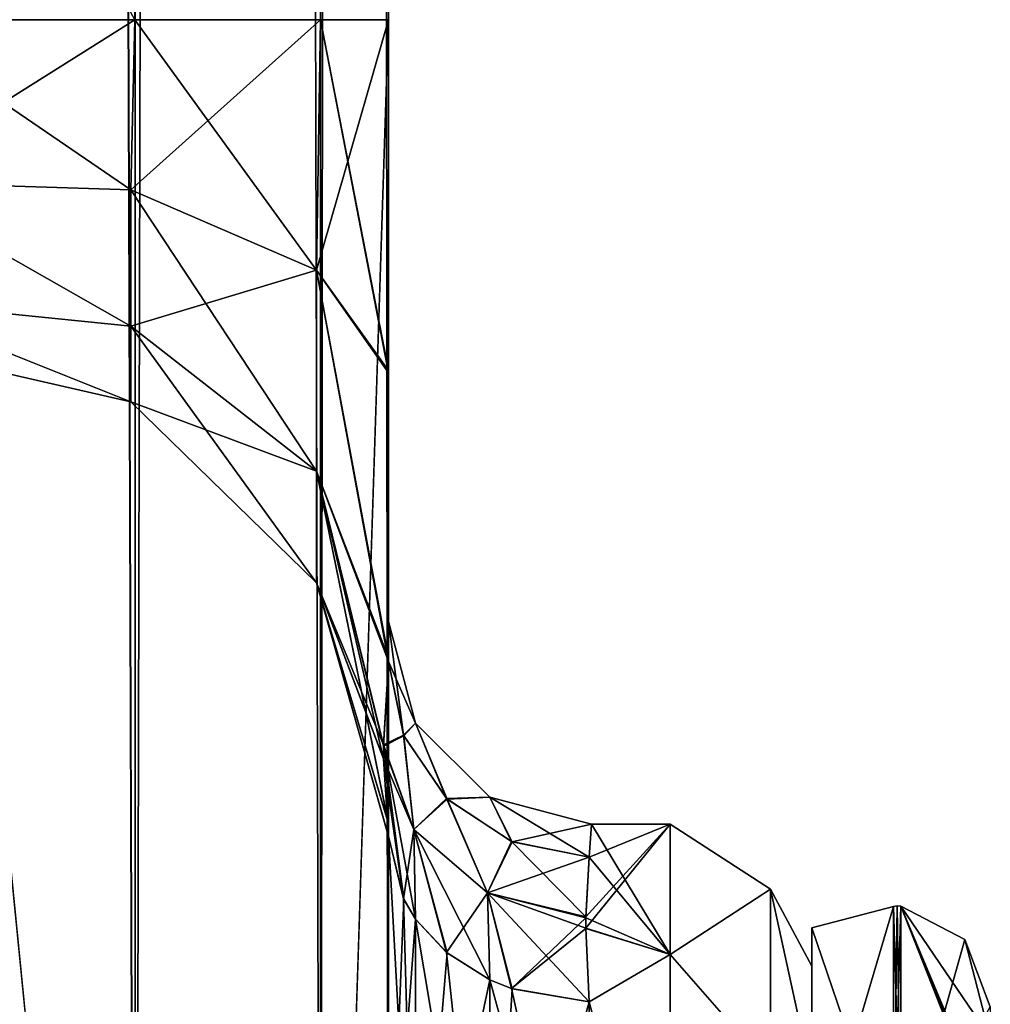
# Model space of a CAD drawing. Extents: x -23 to 700, y -2000 to 0.
# Tile 95 of 210: x 670 to 694, y -1952 to -1928. Entities that reach past the tile are written whole.
import ezdxf

# ---------------------------------------------------------------- set-up
doc = ezdxf.new("R2010")
doc.units = 0
doc.header["$LTSCALE"] = 72.417309
for name, color, linetype in [('1013', 7, 'CONTINUOUS'), ('1015', 7, 'CONTINUOUS'), ('1017', 7, 'CONTINUOUS'), ('1023', 7, 'CONTINUOUS'), ('1027', 7, 'CONTINUOUS'), ('1030', 7, 'CONTINUOUS'), ('1051', 7, 'CONTINUOUS'), ('1052', 7, 'CONTINUOUS'), ('1059', 7, 'CONTINUOUS'), ('1060', 7, 'CONTINUOUS'), ('1061', 7, 'CONTINUOUS'), ('1062', 7, 'CONTINUOUS'), ('1067', 7, 'CONTINUOUS'), ('1068', 7, 'CONTINUOUS'), ('122', 7, 'CONTINUOUS'), ('126', 7, 'CONTINUOUS'), ('127', 7, 'CONTINUOUS'), ('128', 7, 'CONTINUOUS'), ('129', 7, 'CONTINUOUS'), ('132', 7, 'CONTINUOUS'), ('133', 7, 'CONTINUOUS')]:
    doc.layers.add(name, color=color, linetype=linetype)

msp = doc.modelspace()

# ---------------------------------------------------------------- linework, layer by layer
at = {"layer": '1013', "linetype": 'CONTINUOUS'}
for points in [[(679.55, -1936.864, 1.951), (679.55, -1942.999, 0), (679.55, -1928.15), (679.55, -1936.864, 1.951)], [(679.55, -1928.15), (679.55, -1942.999, 0), (679.55, -1936.86, -1.949), (679.55, -1928.15)], [(679.55, -1980, 41), (679.55, -1983.743, 39.994), (679.55, -1928.15, 41), (679.55, -1980, 41)], [(679.55, -1928.15, 41), (679.55, -1983.743, 39.994), (679.55, -1936.803, 39.077), (679.55, -1928.15, 41)], [(679.55, -1928.15, -41), (679.55, -1936.813, -39.073), (679.55, -1980, -41), (679.55, -1928.15, -41)], [(679.55, -1983.743, 39.994), (679.55, -1986.496, 37.24), (679.55, -1936.803, 39.077), (679.55, -1983.743, 39.994)], [(679.55, -1936.803, 39.077), (679.55, -1986.496, 37.24), (679.55, -1943.895, 33.628), (679.55, -1936.803, 39.077)], [(679.55, -1936.813, -39.073), (679.55, -1943.909, -33.611), (679.55, -1986.496, -37.24), (679.55, -1936.813, -39.073)], [(679.55, -1980, -41), (679.55, -1936.813, -39.073), (679.55, -1983.743, -39.994), (679.55, -1980, -41)], [(679.55, -1983.743, -39.994), (679.55, -1936.813, -39.073), (679.55, -1986.496, -37.24), (679.55, -1983.743, -39.994)], [(679.55, -1942.999, 0), (679.55, -1943.98, -7.473), (679.55, -1936.86, -1.949), (679.55, -1942.999, 0)], [(679.55, -1943.98, 7.475), (679.55, -1942.999, 0), (679.55, -1936.864, 1.951), (679.55, -1943.98, 7.475)], [(679.55, -1986.496, 37.24), (679.55, -1987.5, 33.5), (679.55, -1943.895, 33.628), (679.55, -1986.496, 37.24)], [(679.55, -1943.895, 33.628), (679.55, -1987.5, 33.5), (679.55, -1973.631, 28.949), (679.55, -1943.895, 33.628)], [(679.55, -1947.982, 25.678), (679.55, -1943.895, 33.628), (679.55, -1959.358, 26.092), (679.55, -1947.982, 25.678)], [(679.55, -1959.358, 26.092), (679.55, -1943.895, 33.628), (679.55, -1973.631, 28.949), (679.55, -1959.358, 26.092)], [(679.55, -1943.909, -33.611), (679.55, -1947.99, -25.644), (679.55, -1987.5, -33.5), (679.55, -1943.909, -33.611)], [(679.55, -1986.496, -37.24), (679.55, -1943.909, -33.611), (679.55, -1987.5, -33.5), (679.55, -1986.496, -37.24)], [(679.55, -1948.302, 16.713), (679.55, -1947.982, 25.678), (679.55, -1959.358, 26.092), (679.55, -1948.302, 16.713)], [(679.55, -1947.99, -25.644), (679.55, -1948.295, -16.706), (679.55, -1959.359, -26.093), (679.55, -1947.99, -25.644)], [(679.55, -1987.5, -33.5), (679.55, -1947.99, -25.644), (679.55, -1973.632, -28.948), (679.55, -1987.5, -33.5)], [(679.55, -1973.632, -28.948), (679.55, -1947.99, -25.644), (679.55, -1959.359, -26.093), (679.55, -1973.632, -28.948)]]:
    msp.add_3dface(points, dxfattribs=at)
at = {"layer": '1015', "linetype": 'CONTINUOUS'}
for points in [[(690, -1951.5, 0), (690, -1954.269, 10.281), (690, -1992.5, 0), (690, -1951.5, 0)], [(690, -1954.269, -10.281), (690, -1951.5, 0), (690, -1989.731, -10.281), (690, -1954.269, -10.281)], [(690, -1989.731, -10.281), (690, -1951.5, 0), (690, -1992.5, 0), (690, -1989.731, -10.281)]]:
    msp.add_3dface(points, dxfattribs=at)
at = {"layer": '1017', "linetype": 'CONTINUOUS'}
for points in [[(684.418, -1950.566, 10.797), (686.5, -1948, 0), (684.416, -1950.284, 10.218), (684.418, -1950.566, 10.797)], [(684.416, -1950.284, 10.218), (686.5, -1948, 0), (684.5, -1948.811, 6.186), (684.416, -1950.284, 10.218)], [(686.5, -1951.215, 12), (686.5, -1948, 0), (684.418, -1950.566, 10.797), (686.5, -1951.215, 12)], [(684.556, -1948), (686.5, -1951.215, -12), (684.5, -1948.811, -6.186), (684.556, -1948)], [(684.5, -1948.811, 6.186), (686.5, -1948, 0), (684.556, -1948), (684.5, -1948.811, 6.186)], [(686.5, -1948, 0), (686.5, -1951.215, -12), (684.556, -1948), (686.5, -1948, 0)], [(684.5, -1948.811, -6.186), (686.5, -1951.215, -12), (684.416, -1950.306, -10.265), (684.5, -1948.811, -6.186)], [(684.416, -1950.306, -10.265), (686.5, -1951.215, -12), (684.418, -1950.569, -10.804), (684.416, -1950.306, -10.265)], [(684.5, -1952.383, 13.826), (686.5, -1951.215, 12), (684.418, -1950.566, 10.797), (684.5, -1952.383, 13.826)], [(684.418, -1950.569, -10.804), (686.5, -1951.215, -12), (684.5, -1952.383, -13.826), (684.418, -1950.569, -10.804)], [(686.5, -1951.215, -12), (686.5, -1960, -20.785), (684.5, -1952.383, -13.826), (686.5, -1951.215, -12)], [(686.5, -1960, 20.785), (686.5, -1951.215, 12), (684.5, -1952.383, 13.826), (686.5, -1960, 20.785)], [(684.5, -1952.383, -13.826), (686.5, -1960, -20.785), (684.553, -1960.946, -21.303), (684.5, -1952.383, -13.826)], [(684.553, -1960.946, 21.303), (686.5, -1960, 20.785), (684.5, -1952.383, 13.826), (684.553, -1960.946, 21.303)]]:
    msp.add_3dface(points, dxfattribs=at)
at = {"layer": '1023', "linetype": 'CONTINUOUS'}
for points in [[(667.05, -1980, -53.5), (667, -1916.55, -53.5), (673.3, -20, -51.825), (667.05, -1980, -53.5)], [(673.3, -1980, -51.825), (667.05, -1980, -53.5), (673.3, -20, -51.825), (673.3, -1980, -51.825)], [(677.875, -1980, -47.25), (673.3, -1980, -51.825), (677.875, -20, -47.25), (677.875, -1980, -47.25)], [(677.875, -20, -47.25), (673.3, -1980, -51.825), (673.3, -20, -51.825), (677.875, -20, -47.25)], [(679.55, -20, -41), (679.55, -71.85, -41), (677.875, -1980, -47.25), (679.55, -20, -41)], [(679.55, -20, -41), (677.875, -1980, -47.25), (677.875, -20, -47.25), (679.55, -20, -41)], [(673.294, -1928.15, -30.171), (677.875, -1928.15, -34.75), (673.317, -71.85, -30.185), (673.294, -1928.15, -30.171)], [(673.317, -71.85, -30.185), (677.875, -1928.15, -34.75), (677.888, -71.85, -34.773), (673.317, -71.85, -30.185)], [(679.55, -71.85, -41), (679.55, -1928.15, -41), (677.875, -1980, -47.25), (679.55, -71.85, -41)], [(677.875, -1928.15, -34.75), (679.55, -1928.15, -41), (677.888, -71.85, -34.773), (677.875, -1928.15, -34.75)], [(679.55, -1928.15, -41), (679.55, -71.85, -41), (677.888, -71.85, -34.773), (679.55, -1928.15, -41)], [(667, -1916.55, -28.5), (667.05, -1928.15, -28.5), (673.294, -1928.15, -30.171), (667, -1916.55, -28.5)], [(679.55, -1928.15, -41), (679.55, -1980, -41), (677.875, -1980, -47.25), (679.55, -1928.15, -41)]]:
    msp.add_3dface(points, dxfattribs=at)
at = {"layer": '1027', "linetype": 'CONTINUOUS'}
for points in [[(667.05, -20, 53.5), (667, -83.45, 53.5), (673.3, -1980, 51.825), (667.05, -20, 53.5)], [(673.3, -20, 51.825), (667.05, -20, 53.5), (673.3, -1980, 51.825), (673.3, -20, 51.825)], [(677.875, -20, 47.25), (673.3, -20, 51.825), (677.875, -1980, 47.25), (677.875, -20, 47.25)], [(677.875, -1980, 47.25), (673.3, -20, 51.825), (673.3, -1980, 51.825), (677.875, -1980, 47.25)], [(679.55, -1928.15, 41), (679.55, -71.85, 41), (677.875, -20, 47.25), (679.55, -1928.15, 41)], [(679.55, -1980, 41), (679.55, -1928.15, 41), (677.875, -20, 47.25), (679.55, -1980, 41)], [(679.55, -1980, 41), (677.875, -20, 47.25), (677.875, -1980, 47.25), (679.55, -1980, 41)], [(673.294, -1928.15, 30.171), (667.05, -1928.15, 28.5), (667.05, -71.85, 28.5), (673.294, -1928.15, 30.171)], [(673.317, -71.85, 30.185), (673.294, -1928.15, 30.171), (667.05, -71.85, 28.5), (673.317, -71.85, 30.185)], [(677.875, -1928.15, 34.75), (673.294, -1928.15, 30.171), (673.317, -71.85, 30.185), (677.875, -1928.15, 34.75)], [(677.888, -71.85, 34.773), (677.875, -1928.15, 34.75), (673.317, -71.85, 30.185), (677.888, -71.85, 34.773)], [(679.55, -71.85, 41), (679.55, -1928.15, 41), (677.875, -1928.15, 34.75), (679.55, -71.85, 41)], [(679.55, -71.85, 41), (677.875, -1928.15, 34.75), (677.888, -71.85, 34.773), (679.55, -71.85, 41)], [(667, -83.45, 53.5), (667, -1916.55, 53.5), (673.3, -1980, 51.825), (667, -83.45, 53.5)], [(667, -1916.55, 53.5), (667.05, -1980, 53.5), (673.3, -1980, 51.825), (667, -1916.55, 53.5)]]:
    msp.add_3dface(points, dxfattribs=at)
at = {"layer": '1030', "linetype": 'CONTINUOUS'}
for points in [[(667.05, -1928.15, -12.5), (667.05, -71.85, -12.5), (673.294, -1928.15, -10.829), (667.05, -1928.15, -12.5)], [(667.05, -71.85, -12.5), (673.317, -71.85, -10.815), (673.294, -1928.15, -10.829), (667.05, -71.85, -12.5)], [(673.294, -1928.15, -10.829), (673.317, -71.85, -10.815), (677.875, -1928.15, -6.25), (673.294, -1928.15, -10.829)], [(673.294, -1928.15, 10.829), (677.875, -1928.15, 6.25), (673.317, -71.85, 10.815), (673.294, -1928.15, 10.829)], [(673.317, -71.85, -10.815), (677.888, -71.85, -6.227), (677.875, -1928.15, -6.25), (673.317, -71.85, -10.815)], [(673.317, -71.85, 10.815), (677.875, -1928.15, 6.25), (677.888, -71.85, 6.227), (673.317, -71.85, 10.815)], [(679.55, -71.85), (679.55, -1928.15), (677.875, -1928.15, -6.25), (679.55, -71.85)], [(677.888, -71.85, -6.227), (679.55, -71.85), (677.875, -1928.15, -6.25), (677.888, -71.85, -6.227)], [(677.875, -1928.15, 6.25), (679.55, -1928.15), (677.888, -71.85, 6.227), (677.875, -1928.15, 6.25)], [(679.55, -1928.15), (679.55, -71.85), (677.888, -71.85, 6.227), (679.55, -1928.15)], [(667, -1916.55, 12.5), (667.05, -1928.15, 12.5), (673.294, -1928.15, 10.829), (667, -1916.55, 12.5)]]:
    msp.add_3dface(points, dxfattribs=at)
at = {"layer": '1051', "linetype": 'CONTINUOUS'}
for points in [[(666.937, -1932.15, 27.428), (667.05, -1928.15, 28.5), (673.194, -1932.346, 29.214), (666.937, -1932.15, 27.428)], [(673.294, -1928.15, 10.829), (667.05, -1928.15, 12.5), (666.937, -1932.15, 13.572), (673.294, -1928.15, 10.829)], [(673.294, -1928.15, 10.829), (666.937, -1932.15, 13.572), (673.194, -1932.346, 11.786), (673.294, -1928.15, 10.829)], [(667.05, -1928.15, 28.5), (673.294, -1928.15, 30.171), (673.194, -1932.346, 29.214), (667.05, -1928.15, 28.5)], [(673.194, -1932.346, 29.214), (673.294, -1928.15, 30.171), (677.775, -1934.333, 33.339), (673.194, -1932.346, 29.214)], [(677.875, -1928.15, 6.25), (673.294, -1928.15, 10.829), (673.194, -1932.346, 11.786), (677.875, -1928.15, 6.25)], [(677.875, -1928.15, 6.25), (673.194, -1932.346, 11.786), (677.775, -1934.333, 7.661), (677.875, -1928.15, 6.25)], [(673.294, -1928.15, 30.171), (677.875, -1928.15, 34.75), (677.775, -1934.333, 33.339), (673.294, -1928.15, 30.171)], [(679.55, -1936.864, 1.951), (679.55, -1928.15), (677.775, -1934.333, 7.661), (679.55, -1936.864, 1.951)], [(679.55, -1928.15), (677.875, -1928.15, 6.25), (677.775, -1934.333, 7.661), (679.55, -1928.15)], [(677.875, -1928.15, 34.75), (679.55, -1936.803, 39.077), (677.775, -1934.333, 33.339), (677.875, -1928.15, 34.75)], [(679.55, -1928.15, 41), (679.55, -1936.803, 39.077), (677.875, -1928.15, 34.75), (679.55, -1928.15, 41)], [(666.937, -1932.15, 13.572), (666.937, -1935.078, 16.5), (673.194, -1935.711, 14.47), (666.937, -1932.15, 13.572)], [(673.194, -1932.346, 11.786), (666.937, -1932.15, 13.572), (673.194, -1935.711, 14.47), (673.194, -1932.346, 11.786)], [(666.937, -1935.078, 24.5), (666.937, -1932.15, 27.428), (673.194, -1935.711, 26.53), (666.937, -1935.078, 24.5)], [(673.194, -1935.711, 26.53), (666.937, -1932.15, 27.428), (673.194, -1932.346, 29.214), (673.194, -1935.711, 26.53)], [(673.194, -1932.346, 11.786), (673.194, -1935.711, 14.47), (677.775, -1934.333, 7.661), (673.194, -1932.346, 11.786)], [(673.194, -1935.711, 26.53), (673.194, -1932.346, 29.214), (677.775, -1939.291, 29.385), (673.194, -1935.711, 26.53)], [(673.194, -1932.346, 29.214), (677.775, -1934.333, 33.339), (677.775, -1939.291, 29.385), (673.194, -1932.346, 29.214)], [(673.194, -1935.711, 14.47), (677.775, -1939.291, 11.615), (677.775, -1934.333, 7.661), (673.194, -1935.711, 14.47)], [(679.55, -1943.98, 7.475), (679.55, -1936.864, 1.951), (677.775, -1934.333, 7.661), (679.55, -1943.98, 7.475)], [(677.775, -1939.291, 11.615), (679.55, -1943.98, 7.475), (677.775, -1934.333, 7.661), (677.775, -1939.291, 11.615)], [(679.55, -1936.803, 39.077), (679.55, -1943.895, 33.628), (677.775, -1934.333, 33.339), (679.55, -1936.803, 39.077)], [(677.775, -1934.333, 33.339), (679.55, -1943.895, 33.628), (677.775, -1939.291, 29.385), (677.775, -1934.333, 33.339)], [(666.937, -1935.078, 16.5), (666.937, -1936.15, 20.5), (673.194, -1937.579, 18.348), (666.937, -1935.078, 16.5)], [(673.194, -1935.711, 14.47), (666.937, -1935.078, 16.5), (673.194, -1937.579, 18.348), (673.194, -1935.711, 14.47)], [(666.937, -1936.15, 20.5), (666.937, -1935.078, 24.5), (673.194, -1937.579, 22.652), (666.937, -1936.15, 20.5)], [(673.194, -1937.579, 22.652), (666.937, -1935.078, 24.5), (673.194, -1935.711, 26.53), (673.194, -1937.579, 22.652)], [(673.194, -1935.711, 14.47), (673.194, -1937.579, 18.348), (677.775, -1939.291, 11.615), (673.194, -1935.711, 14.47)], [(673.194, -1937.579, 22.652), (673.194, -1935.711, 26.53), (677.775, -1942.043, 23.671), (673.194, -1937.579, 22.652)], [(673.194, -1935.711, 26.53), (677.775, -1939.291, 29.385), (677.775, -1942.043, 23.671), (673.194, -1935.711, 26.53)], [(673.194, -1937.579, 18.348), (666.937, -1936.15, 20.5), (673.194, -1937.579, 22.652), (673.194, -1937.579, 18.348)], [(673.194, -1937.579, 18.348), (673.194, -1937.579, 22.652), (677.775, -1942.043, 17.329), (673.194, -1937.579, 18.348)], [(673.194, -1937.579, 18.348), (677.775, -1942.043, 17.329), (677.775, -1939.291, 11.615), (673.194, -1937.579, 18.348)], [(673.194, -1937.579, 22.652), (677.775, -1942.043, 23.671), (677.775, -1942.043, 17.329), (673.194, -1937.579, 22.652)], [(679.426, -1946.043, 12.215), (679.55, -1943.98, 7.475), (677.775, -1939.291, 11.615), (679.426, -1946.043, 12.215)], [(679.55, -1943.895, 33.628), (679.55, -1947.982, 25.678), (677.775, -1939.291, 29.385), (679.55, -1943.895, 33.628)], [(677.775, -1939.291, 29.385), (679.55, -1947.982, 25.678), (677.775, -1942.043, 23.671), (677.775, -1939.291, 29.385)], [(677.775, -1942.043, 17.329), (679.426, -1946.043, 12.215), (677.775, -1939.291, 11.615), (677.775, -1942.043, 17.329)], [(679.55, -1947.982, 25.678), (679.55, -1948.302, 16.713), (677.775, -1942.043, 23.671), (679.55, -1947.982, 25.678)], [(679.55, -1948.302, 16.713), (679.427, -1946.38, 12.929), (677.775, -1942.043, 17.329), (679.55, -1948.302, 16.713)], [(677.775, -1942.043, 23.671), (679.55, -1948.302, 16.713), (677.775, -1942.043, 17.329), (677.775, -1942.043, 23.671)], [(679.427, -1946.38, 12.929), (679.426, -1946.043, 12.215), (677.775, -1942.043, 17.329), (679.427, -1946.38, 12.929)]]:
    msp.add_3dface(points, dxfattribs=at)
at = {"layer": '1052', "linetype": 'CONTINUOUS'}
for points in [[(673.294, -1928.15, -30.171), (667.05, -1928.15, -28.5), (666.937, -1932.15, -27.428), (673.294, -1928.15, -30.171)], [(673.294, -1928.15, -30.171), (666.937, -1932.15, -27.428), (673.194, -1932.346, -29.214), (673.294, -1928.15, -30.171)], [(666.937, -1932.15, -13.572), (667.05, -1928.15, -12.5), (673.194, -1932.346, -11.786), (666.937, -1932.15, -13.572)], [(667.05, -1928.15, -12.5), (673.294, -1928.15, -10.829), (673.194, -1932.346, -11.786), (667.05, -1928.15, -12.5)], [(677.875, -1928.15, -34.75), (673.294, -1928.15, -30.171), (673.194, -1932.346, -29.214), (677.875, -1928.15, -34.75)], [(677.875, -1928.15, -34.75), (673.194, -1932.346, -29.214), (677.775, -1934.333, -33.339), (677.875, -1928.15, -34.75)], [(673.194, -1932.346, -11.786), (673.294, -1928.15, -10.829), (677.775, -1934.333, -7.661), (673.194, -1932.346, -11.786)], [(673.294, -1928.15, -10.829), (677.875, -1928.15, -6.25), (677.775, -1934.333, -7.661), (673.294, -1928.15, -10.829)], [(677.875, -1928.15, -6.25), (679.55, -1936.86, -1.949), (677.775, -1934.333, -7.661), (677.875, -1928.15, -6.25)], [(679.55, -1936.813, -39.073), (679.55, -1928.15, -41), (677.775, -1934.333, -33.339), (679.55, -1936.813, -39.073)], [(679.55, -1928.15, -41), (677.875, -1928.15, -34.75), (677.775, -1934.333, -33.339), (679.55, -1928.15, -41)], [(679.55, -1928.15), (679.55, -1936.86, -1.949), (677.875, -1928.15, -6.25), (679.55, -1928.15)], [(666.937, -1932.15, -27.428), (666.937, -1935.078, -24.5), (673.194, -1935.711, -26.53), (666.937, -1932.15, -27.428)], [(673.194, -1932.346, -29.214), (666.937, -1932.15, -27.428), (673.194, -1935.711, -26.53), (673.194, -1932.346, -29.214)], [(666.937, -1935.078, -16.5), (666.937, -1932.15, -13.572), (673.194, -1935.711, -14.47), (666.937, -1935.078, -16.5)], [(673.194, -1935.711, -14.47), (666.937, -1932.15, -13.572), (673.194, -1932.346, -11.786), (673.194, -1935.711, -14.47)], [(673.194, -1932.346, -29.214), (673.194, -1935.711, -26.53), (677.775, -1934.333, -33.339), (673.194, -1932.346, -29.214)], [(673.194, -1935.711, -14.47), (673.194, -1932.346, -11.786), (677.775, -1939.291, -11.615), (673.194, -1935.711, -14.47)], [(673.194, -1932.346, -11.786), (677.775, -1934.333, -7.661), (677.775, -1939.291, -11.615), (673.194, -1932.346, -11.786)], [(673.194, -1935.711, -26.53), (677.775, -1939.291, -29.385), (677.775, -1934.333, -33.339), (673.194, -1935.711, -26.53)], [(679.55, -1936.86, -1.949), (679.55, -1943.98, -7.473), (677.775, -1934.333, -7.661), (679.55, -1936.86, -1.949)], [(677.775, -1934.333, -7.661), (679.55, -1943.98, -7.473), (677.775, -1939.291, -11.615), (677.775, -1934.333, -7.661)], [(679.55, -1943.909, -33.611), (679.55, -1936.813, -39.073), (677.775, -1934.333, -33.339), (679.55, -1943.909, -33.611)], [(677.775, -1939.291, -29.385), (679.55, -1943.909, -33.611), (677.775, -1934.333, -33.339), (677.775, -1939.291, -29.385)], [(666.937, -1935.078, -24.5), (666.937, -1936.15, -20.5), (673.194, -1937.579, -22.652), (666.937, -1935.078, -24.5)], [(673.194, -1935.711, -26.53), (666.937, -1935.078, -24.5), (673.194, -1937.579, -22.652), (673.194, -1935.711, -26.53)], [(666.937, -1936.15, -20.5), (666.937, -1935.078, -16.5), (673.194, -1937.579, -18.348), (666.937, -1936.15, -20.5)], [(673.194, -1937.579, -18.348), (666.937, -1935.078, -16.5), (673.194, -1935.711, -14.47), (673.194, -1937.579, -18.348)], [(673.194, -1935.711, -26.53), (673.194, -1937.579, -22.652), (677.775, -1939.291, -29.385), (673.194, -1935.711, -26.53)], [(673.194, -1937.579, -18.348), (673.194, -1935.711, -14.47), (677.775, -1942.043, -17.329), (673.194, -1937.579, -18.348)], [(673.194, -1935.711, -14.47), (677.775, -1939.291, -11.615), (677.775, -1942.043, -17.329), (673.194, -1935.711, -14.47)], [(673.194, -1937.579, -22.652), (666.937, -1936.15, -20.5), (673.194, -1937.579, -18.348), (673.194, -1937.579, -22.652)], [(673.194, -1937.579, -22.652), (673.194, -1937.579, -18.348), (677.775, -1942.043, -23.671), (673.194, -1937.579, -22.652)], [(673.194, -1937.579, -22.652), (677.775, -1942.043, -23.671), (677.775, -1939.291, -29.385), (673.194, -1937.579, -22.652)], [(673.194, -1937.579, -18.348), (677.775, -1942.043, -17.329), (677.775, -1942.043, -23.671), (673.194, -1937.579, -18.348)], [(679.55, -1943.98, -7.473), (679.426, -1946.07, -12.272), (677.775, -1939.291, -11.615), (679.55, -1943.98, -7.473)], [(679.55, -1947.99, -25.644), (679.55, -1943.909, -33.611), (677.775, -1939.291, -29.385), (679.55, -1947.99, -25.644)], [(677.775, -1942.043, -23.671), (679.55, -1947.99, -25.644), (677.775, -1939.291, -29.385), (677.775, -1942.043, -23.671)], [(679.426, -1946.07, -12.272), (679.427, -1946.385, -12.938), (677.775, -1939.291, -11.615), (679.426, -1946.07, -12.272)], [(677.775, -1939.291, -11.615), (679.427, -1946.385, -12.938), (677.775, -1942.043, -17.329), (677.775, -1939.291, -11.615)], [(679.55, -1948.295, -16.706), (679.55, -1947.99, -25.644), (677.775, -1942.043, -23.671), (679.55, -1948.295, -16.706)], [(679.427, -1946.385, -12.938), (679.55, -1948.295, -16.706), (677.775, -1942.043, -17.329), (679.427, -1946.385, -12.938)], [(677.775, -1942.043, -17.329), (679.55, -1948.295, -16.706), (677.775, -1942.043, -23.671), (677.775, -1942.043, -17.329)]]:
    msp.add_3dface(points, dxfattribs=at)
at = {"layer": '1059', "linetype": 'CONTINUOUS'}
for points in [[(679.55, -1959.359, -26.093), (679.55, -1948.295, -16.706), (680.221, -1960.476, -23.861), (679.55, -1959.359, -26.093)], [(680.221, -1960.476, -23.861), (679.55, -1948.295, -16.706), (679.921, -1949.841, -15.618), (680.221, -1960.476, -23.861)], [(680.22, -1950.34, -15.266), (680.221, -1960.476, -23.861), (679.921, -1949.841, -15.618), (680.22, -1950.34, -15.266)], [(680.221, -1960.476, -23.861), (680.22, -1950.34, -15.266), (682.055, -1961.272, -22.212), (680.221, -1960.476, -23.861)], [(682.055, -1961.272, -22.212), (680.22, -1950.34, -15.266), (680.983, -1951.16, -14.689), (682.055, -1961.272, -22.212)], [(682.054, -1951.837, -14.211), (682.055, -1961.272, -22.212), (680.983, -1951.16, -14.689), (682.054, -1951.837, -14.211)], [(684.553, -1960.946, -21.303), (682.055, -1961.272, -22.212), (682.054, -1951.837, -14.211), (684.553, -1960.946, -21.303)], [(684.553, -1960.946, -21.303), (682.054, -1951.837, -14.211), (682.587, -1952.055, -14.058), (684.553, -1960.946, -21.303)], [(684.5, -1952.383, -13.826), (684.553, -1960.946, -21.303), (682.587, -1952.055, -14.058), (684.5, -1952.383, -13.826)]]:
    msp.add_3dface(points, dxfattribs=at)
at = {"layer": '1060', "linetype": 'CONTINUOUS'}
for points in [[(679.55, -1948.302, 16.713), (679.55, -1959.358, 26.092), (679.926, -1949.851, 15.611), (679.55, -1948.302, 16.713)], [(679.926, -1949.851, 15.611), (679.55, -1959.358, 26.092), (680.221, -1950.341, 15.266), (679.926, -1949.851, 15.611)], [(680.221, -1950.341, 15.266), (679.55, -1959.358, 26.092), (680.221, -1960.476, 23.861), (680.221, -1950.341, 15.266)], [(680.221, -1950.341, 15.266), (680.221, -1960.476, 23.861), (680.997, -1951.171, 14.68), (680.221, -1950.341, 15.266)], [(680.997, -1951.171, 14.68), (680.221, -1960.476, 23.861), (682.055, -1951.838, 14.211), (680.997, -1951.171, 14.68)], [(682.055, -1951.838, 14.211), (680.221, -1960.476, 23.861), (682.055, -1961.272, 22.212), (682.055, -1951.838, 14.211)], [(682.055, -1951.838, 14.211), (682.055, -1961.272, 22.212), (682.602, -1952.06, 14.054), (682.055, -1951.838, 14.211)], [(682.055, -1961.272, 22.212), (684.5, -1952.383, 13.826), (682.602, -1952.06, 14.054), (682.055, -1961.272, 22.212)], [(684.553, -1960.946, 21.303), (684.5, -1952.383, 13.826), (682.055, -1961.272, 22.212), (684.553, -1960.946, 21.303)]]:
    msp.add_3dface(points, dxfattribs=at)
at = {"layer": '1061', "linetype": 'CONTINUOUS'}
for points in [[(679.55, -1943.98, -7.473), (679.55, -1942.999, 0), (680.221, -1945.502), (679.55, -1943.98, -7.473)], [(679.55, -1942.999, 0), (679.55, -1943.98, 7.475), (679.921, -1945.805, 6.987), (679.55, -1942.999, 0)], [(680.221, -1945.502), (679.55, -1942.999, 0), (679.921, -1945.805, 6.987), (680.221, -1945.502)], [(679.926, -1945.817, -6.984), (679.55, -1943.98, -7.473), (680.221, -1945.502), (679.926, -1945.817, -6.984)], [(680.983, -1947.365, 6.571), (680.221, -1945.502), (679.921, -1945.805, 6.987), (680.983, -1947.365, 6.571)], [(680.997, -1947.379, -6.568), (679.926, -1945.817, -6.984), (680.221, -1945.502), (680.997, -1947.379, -6.568)], [(682.054, -1947.332), (680.997, -1947.379, -6.568), (680.221, -1945.502), (682.054, -1947.332)], [(682.054, -1947.332), (680.221, -1945.502), (680.983, -1947.365, 6.571), (682.054, -1947.332)], [(682.587, -1948.423, 6.289), (682.054, -1947.332), (680.983, -1947.365, 6.571), (682.587, -1948.423, 6.289)], [(682.602, -1948.429, -6.287), (680.997, -1947.379, -6.568), (682.054, -1947.332), (682.602, -1948.429, -6.287)], [(684.5, -1948.811, 6.186), (684.556, -1948), (682.054, -1947.332), (684.5, -1948.811, 6.186)], [(684.5, -1948.811, 6.186), (682.054, -1947.332), (682.587, -1948.423, 6.289), (684.5, -1948.811, 6.186)], [(684.556, -1948), (682.602, -1948.429, -6.287), (682.054, -1947.332), (684.556, -1948)], [(684.556, -1948), (684.5, -1948.811, -6.186), (682.602, -1948.429, -6.287), (684.556, -1948)]]:
    msp.add_3dface(points, dxfattribs=at)
at = {"layer": '1062', "linetype": 'CONTINUOUS'}
for points in [[(686.5, -1951.215, -12), (686.5, -1948, 0), (688.975, -1949.601, -5.112), (686.5, -1951.215, -12)], [(686.5, -1948, 0), (686.5, -1951.215, 12), (688.975, -1949.601, 5.112), (686.5, -1948, 0)], [(686.5, -1948, 0), (688.975, -1949.601, 5.112), (688.975, -1949.601, -5.112), (686.5, -1948, 0)], [(686.5, -1951.215, -12), (688.975, -1949.601, -5.112), (688.975, -1954.038, -14.325), (686.5, -1951.215, -12)], [(686.5, -1951.215, 12), (688.975, -1954.038, 14.325), (688.975, -1949.601, 5.112), (686.5, -1951.215, 12)], [(690, -1954.269, 10.281), (690, -1951.5, 0), (688.975, -1949.601, 5.112), (690, -1954.269, 10.281)], [(688.975, -1954.038, 14.325), (690, -1954.269, 10.281), (688.975, -1949.601, 5.112), (688.975, -1954.038, 14.325)], [(690, -1951.5, 0), (690, -1954.269, -10.281), (688.975, -1949.601, -5.112), (690, -1951.5, 0)], [(688.975, -1949.601, 5.112), (690, -1951.5, 0), (688.975, -1949.601, -5.112), (688.975, -1949.601, 5.112)], [(688.975, -1949.601, -5.112), (690, -1954.269, -10.281), (688.975, -1954.038, -14.325), (688.975, -1949.601, -5.112)], [(686.5, -1960, -20.785), (686.5, -1951.215, -12), (688.975, -1954.038, -14.325), (686.5, -1960, -20.785)], [(686.5, -1951.215, 12), (686.5, -1960, 20.785), (688.975, -1954.038, 14.325), (686.5, -1951.215, 12)]]:
    msp.add_3dface(points, dxfattribs=at)
at = {"layer": '1067', "linetype": 'CONTINUOUS'}
for points in [[(679.55, -1943.98, 7.475), (679.426, -1946.043, 12.215), (679.921, -1945.805, 6.987), (679.55, -1943.98, 7.475)], [(679.921, -1945.805, 6.987), (679.426, -1946.043, 12.215), (680.175, -1948.128, 11.161), (679.921, -1945.805, 6.987)], [(680.983, -1947.365, 6.571), (679.921, -1945.805, 6.987), (680.175, -1948.128, 11.161), (680.983, -1947.365, 6.571)], [(679.426, -1946.043, 12.215), (679.427, -1946.38, 12.929), (679.926, -1949.851, 15.611), (679.426, -1946.043, 12.215)], [(679.426, -1946.043, 12.215), (679.926, -1949.851, 15.611), (680.221, -1950.341, 15.266), (679.426, -1946.043, 12.215)], [(679.426, -1946.043, 12.215), (680.221, -1950.341, 15.266), (680.175, -1948.128, 11.161), (679.426, -1946.043, 12.215)], [(679.427, -1946.38, 12.929), (679.55, -1948.302, 16.713), (679.926, -1949.851, 15.611), (679.427, -1946.38, 12.929)], [(680.983, -1947.365, 6.571), (680.175, -1948.128, 11.161), (681.991, -1949.69, 10.43), (680.983, -1947.365, 6.571)], [(682.587, -1948.423, 6.289), (680.983, -1947.365, 6.571), (681.991, -1949.69, 10.43), (682.587, -1948.423, 6.289)], [(680.175, -1948.128, 11.161), (682.055, -1951.838, 14.211), (681.991, -1949.69, 10.43), (680.175, -1948.128, 11.161)], [(680.997, -1951.171, 14.68), (682.055, -1951.838, 14.211), (680.175, -1948.128, 11.161), (680.997, -1951.171, 14.68)], [(680.221, -1950.341, 15.266), (680.997, -1951.171, 14.68), (680.175, -1948.128, 11.161), (680.221, -1950.341, 15.266)], [(684.416, -1950.284, 10.218), (682.587, -1948.423, 6.289), (681.991, -1949.69, 10.43), (684.416, -1950.284, 10.218)], [(684.416, -1950.284, 10.218), (684.5, -1948.811, 6.186), (682.587, -1948.423, 6.289), (684.416, -1950.284, 10.218)], [(684.5, -1952.383, 13.826), (684.418, -1950.566, 10.797), (681.991, -1949.69, 10.43), (684.5, -1952.383, 13.826)], [(682.602, -1952.06, 14.054), (684.5, -1952.383, 13.826), (681.991, -1949.69, 10.43), (682.602, -1952.06, 14.054)], [(684.418, -1950.566, 10.797), (684.416, -1950.284, 10.218), (681.991, -1949.69, 10.43), (684.418, -1950.566, 10.797)], [(682.055, -1951.838, 14.211), (682.602, -1952.06, 14.054), (681.991, -1949.69, 10.43), (682.055, -1951.838, 14.211)]]:
    msp.add_3dface(points, dxfattribs=at)
at = {"layer": '1068', "linetype": 'CONTINUOUS'}
for points in [[(679.426, -1946.07, -12.272), (679.55, -1943.98, -7.473), (679.926, -1945.817, -6.984), (679.426, -1946.07, -12.272)], [(679.426, -1946.07, -12.272), (679.926, -1945.817, -6.984), (680.174, -1948.128, -11.161), (679.426, -1946.07, -12.272)], [(679.926, -1945.817, -6.984), (680.997, -1947.379, -6.568), (680.174, -1948.128, -11.161), (679.926, -1945.817, -6.984)], [(679.427, -1946.385, -12.938), (679.426, -1946.07, -12.272), (680.174, -1948.128, -11.161), (679.427, -1946.385, -12.938)], [(679.55, -1948.295, -16.706), (679.427, -1946.385, -12.938), (679.921, -1949.841, -15.618), (679.55, -1948.295, -16.706)], [(679.921, -1949.841, -15.618), (679.427, -1946.385, -12.938), (680.174, -1948.128, -11.161), (679.921, -1949.841, -15.618)], [(680.997, -1947.379, -6.568), (681.991, -1949.69, -10.43), (680.174, -1948.128, -11.161), (680.997, -1947.379, -6.568)], [(680.997, -1947.379, -6.568), (682.602, -1948.429, -6.287), (681.991, -1949.69, -10.43), (680.997, -1947.379, -6.568)], [(680.22, -1950.34, -15.266), (679.921, -1949.841, -15.618), (680.174, -1948.128, -11.161), (680.22, -1950.34, -15.266)], [(680.983, -1951.16, -14.689), (680.22, -1950.34, -15.266), (680.174, -1948.128, -11.161), (680.983, -1951.16, -14.689)], [(681.991, -1949.69, -10.43), (680.983, -1951.16, -14.689), (680.174, -1948.128, -11.161), (681.991, -1949.69, -10.43)], [(682.602, -1948.429, -6.287), (684.5, -1948.811, -6.186), (681.991, -1949.69, -10.43), (682.602, -1948.429, -6.287)], [(684.5, -1948.811, -6.186), (684.416, -1950.306, -10.265), (681.991, -1949.69, -10.43), (684.5, -1948.811, -6.186)], [(682.054, -1951.837, -14.211), (680.983, -1951.16, -14.689), (681.991, -1949.69, -10.43), (682.054, -1951.837, -14.211)], [(684.416, -1950.306, -10.265), (682.587, -1952.055, -14.058), (681.991, -1949.69, -10.43), (684.416, -1950.306, -10.265)], [(682.587, -1952.055, -14.058), (682.054, -1951.837, -14.211), (681.991, -1949.69, -10.43), (682.587, -1952.055, -14.058)], [(684.416, -1950.306, -10.265), (684.418, -1950.569, -10.804), (682.587, -1952.055, -14.058), (684.416, -1950.306, -10.265)], [(684.418, -1950.569, -10.804), (684.5, -1952.383, -13.826), (682.587, -1952.055, -14.058), (684.418, -1950.569, -10.804)]]:
    msp.add_3dface(points, dxfattribs=at)
at = {"layer": '122', "linetype": 'CONTINUOUS'}
for points in [[(690, -1956.111), (690, -1964.055, 13.761), (690, -1950.556), (690, -1956.111)], [(690, -1950.556), (690, -1964.055, 13.761), (690, -1956.837, 15.164), (690, -1950.556)], [(690, -1956.837, -15.164), (690, -1956.111), (690, -1950.556), (690, -1956.837, -15.164)]]:
    msp.add_3dface(points, dxfattribs=at)
at = {"layer": '126', "linetype": 'CONTINUOUS'}
for points in [[(692.195, -1950.017), (692.195, -1956.456, 15.544), (693.769, -1950.84), (692.195, -1950.017)], [(692.195, -1956.456, 15.544), (694.4, -1952.5), (693.769, -1950.84), (692.195, -1956.456, 15.544)]]:
    msp.add_3dface(points, dxfattribs=at)
at = {"layer": '127', "linetype": 'CONTINUOUS'}
for points in [[(694.4, -1953.257, -5.382), (694.4, -1955.268, -10.015), (692.195, -1950.017), (694.4, -1953.257, -5.382)], [(694.4, -1953.257, -5.382), (692.195, -1950.017), (693.769, -1950.84), (694.4, -1953.257, -5.382)], [(692.195, -1950.017), (694.4, -1955.268, -10.015), (694.4, -1955.288, -10.053), (692.195, -1950.017)], [(694.4, -1955.31, -10.091), (692.195, -1950.017), (694.4, -1955.288, -10.053), (694.4, -1955.31, -10.091)], [(692.195, -1950.017), (694.4, -1955.31, -10.091), (694.4, -1955.461, -10.354), (692.195, -1950.017)], [(692.195, -1956.456, -15.544), (692.195, -1950.017), (694.4, -1955.613, -10.616), (692.195, -1956.456, -15.544)], [(694.4, -1955.613, -10.616), (692.195, -1950.017), (694.4, -1955.461, -10.354), (694.4, -1955.613, -10.616)], [(694.4, -1952.5), (694.4, -1953.257, -5.382), (693.769, -1950.84), (694.4, -1952.5)]]:
    msp.add_3dface(points, dxfattribs=at)
at = {"layer": '128', "linetype": 'CONTINUOUS'}
for points in [[(692.009, -1956.465, -15.535), (690, -1950.556), (692.009, -1950.03, 0), (692.009, -1956.465, -15.535)], [(690, -1956.837, -15.164), (690, -1950.556), (692.009, -1956.465, -15.535), (690, -1956.837, -15.164)]]:
    msp.add_3dface(points, dxfattribs=at)
at = {"layer": '129', "linetype": 'CONTINUOUS'}
for points in [[(690, -1950.556), (690, -1956.837, 15.164), (692.009, -1950.03, 0), (690, -1950.556)], [(692.009, -1950.03, 0), (690, -1956.837, 15.164), (692.009, -1956.465, 15.535), (692.009, -1950.03, 0)]]:
    msp.add_3dface(points, dxfattribs=at)
at = {"layer": '132', "linetype": 'CONTINUOUS'}
for points in [[(692.009, -1956.465, 15.535), (692.195, -1950.017), (692.102, -1950.015, 0), (692.009, -1956.465, 15.535)], [(692.009, -1950.03, 0), (692.009, -1956.465, 15.535), (692.102, -1950.015, 0), (692.009, -1950.03, 0)], [(692.195, -1956.456, 15.544), (692.195, -1950.017), (692.009, -1956.465, 15.535), (692.195, -1956.456, 15.544)]]:
    msp.add_3dface(points, dxfattribs=at)
at = {"layer": '133', "linetype": 'CONTINUOUS'}
for points in [[(692.195, -1956.456, -15.544), (692.009, -1950.03, 0), (692.102, -1950.015, 0), (692.195, -1956.456, -15.544)], [(692.195, -1956.456, -15.544), (692.009, -1956.465, -15.535), (692.009, -1950.03, 0), (692.195, -1956.456, -15.544)], [(692.195, -1950.017), (692.195, -1956.456, -15.544), (692.102, -1950.015, 0), (692.195, -1950.017)]]:
    msp.add_3dface(points, dxfattribs=at)

doc.saveas('drawing.dxf')
